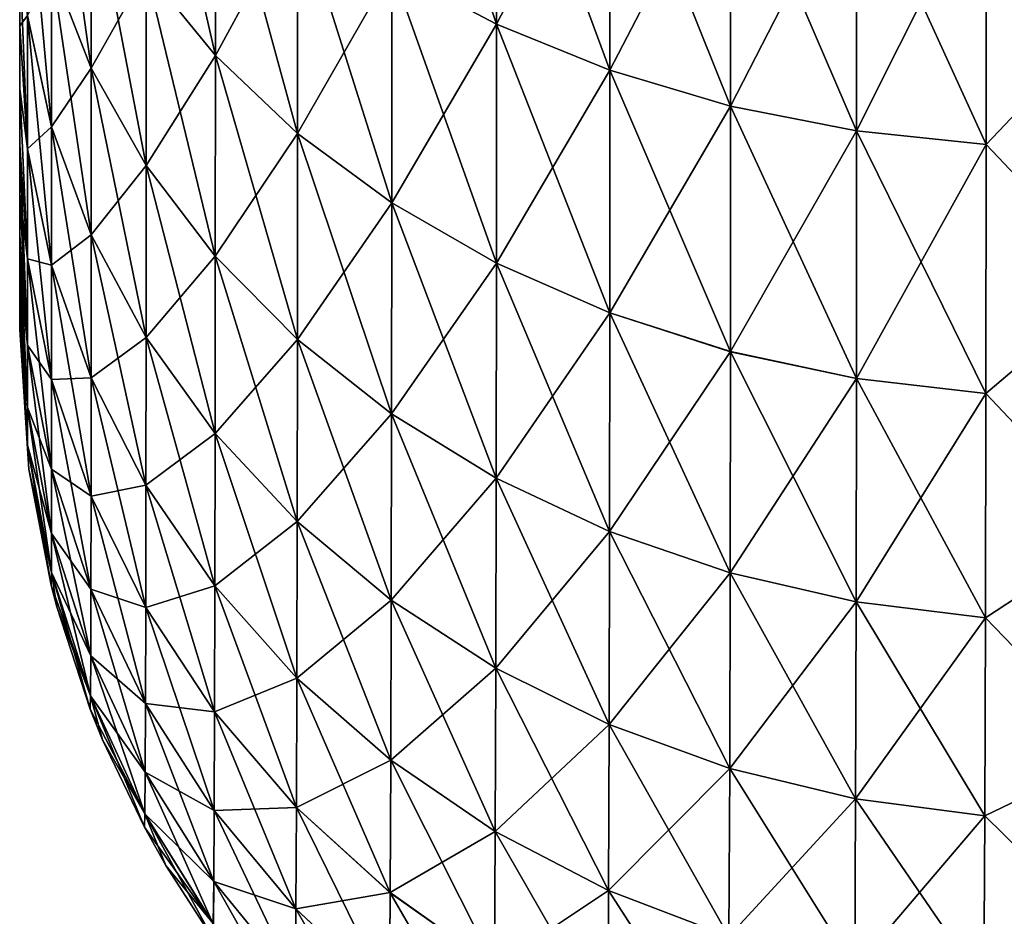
# Model space of a CAD drawing. Header units: metres. Extents: x -2 to 85, y -75 to 96.
# Tile 2 of 256: x -1.5 to -1.034, y -74.764 to -74.34. Entities that reach past the tile are written whole.
import ezdxf

# ---------------------------------------------------------------- set-up
doc = ezdxf.new("R2010")
doc.units = ezdxf.units.M
doc.layers.add('solid_20204500', color=7, linetype='CONTINUOUS')

msp = doc.modelspace()

# ---------------------------------------------------------------- linework, layer by layer
at = {"layer": 'solid_20204500'}
for points in [[(-1.274583, -74.342453, -74.342438), (-1.324077, -74.316208, -74.316193), (-1.324106, -74.195267, -74.426941)], [(-1.27462, -74.219124, -74.455376), (-1.274583, -74.342453, -74.342438), (-1.324106, -74.195267, -74.426941)], [(-1.407502, -74.357216, -74.136734), (-1.440183, -74.317001, -74.102989), (-1.440173, -74.214706, -74.214691)], [(-1.407486, -74.251831, -74.251816), (-1.407502, -74.357216, -74.136734), (-1.440173, -74.214706, -74.214691)], [(-1.274583, -74.342438, 74.342453), (-1.274619, -74.219101, 74.455391), (-1.324077, -74.316193, 74.316208)], [(-1.220915, -74.364212, -74.364197), (-1.274583, -74.342453, -74.342438), (-1.27462, -74.219124, -74.455376)], [(-1.220959, -74.238899, -74.478951), (-1.220915, -74.364212, -74.364197), (-1.27462, -74.219124, -74.455376)], [(-1.220958, -74.238884, 74.478966), (-1.274619, -74.219101, 74.455391), (-1.274583, -74.342438, 74.342453)], [(-1.466137, -74.363205, -73.950615), (-1.484883, -74.314957, -73.91684), (-1.484875, -74.228882, -74.02906)], [(-1.466119, -74.27401, -74.066925), (-1.466137, -74.363205, -73.950615), (-1.484875, -74.228882, -74.02906)], [(-1.220915, -74.364197, 74.364212), (-1.220958, -74.238884, 74.478966), (-1.274583, -74.342438, 74.342453)], [(-1.16387, -74.381119, -74.381096), (-1.220915, -74.364212, -74.364197), (-1.220959, -74.238899, -74.478951)], [(-1.163921, -74.254272, -74.497261), (-1.16387, -74.381119, -74.381096), (-1.220959, -74.238899, -74.478951)], [(-1.163921, -74.25425, 74.497284), (-1.220958, -74.238884, 74.478966), (-1.220915, -74.364197, 74.364212)], [(-1.407502, -74.357201, 74.136749), (-1.407486, -74.251816, 74.251831), (-1.440183, -74.316986, 74.103012)], [(-1.368602, -74.285835, 74.285851), (-1.407486, -74.251816, 74.251831), (-1.407502, -74.357201, 74.136749)], [(-1.368624, -74.394066, -74.167648), (-1.407502, -74.357216, -74.136734), (-1.407486, -74.251831, -74.251816)], [(-1.368602, -74.285851, -74.285835), (-1.368624, -74.394066, -74.167648), (-1.407486, -74.251831, -74.251816)], [(-1.16387, -74.381096, 74.381119), (-1.163921, -74.25425, 74.497284), (-1.220915, -74.364197, 74.364212)], [(-1.10435, -74.264946, 74.510025), (-1.163921, -74.25425, 74.497284), (-1.16387, -74.381096, 74.381119)], [(-1.104292, -74.392883, -74.39286), (-1.16387, -74.381119, -74.381096), (-1.163921, -74.254272, -74.497261)], [(-1.10435, -74.264969, -74.51001), (-1.104292, -74.392883, -74.39286), (-1.163921, -74.254272, -74.497261)], [(-1.484896, -74.390976, -73.797592), (-1.496239, -74.338364, -73.767227), (-1.496235, -74.265182, -73.881996)], [(-1.484883, -74.314957, -73.91684), (-1.484896, -74.390976, -73.797592), (-1.496235, -74.265182, -73.881996)], [(-1.104291, -74.39286, 74.392883), (-1.10435, -74.264946, 74.510025), (-1.16387, -74.381096, 74.381119)], [(-1.043173, -74.270851, 74.517059), (-1.10435, -74.264946, 74.510025), (-1.104291, -74.39286, 74.392883)], [(-1.043108, -74.399368, -74.399353), (-1.104292, -74.392883, -74.39286), (-1.10435, -74.264969, -74.51001)], [(-1.043173, -74.270866, -74.517044), (-1.043108, -74.399368, -74.399353), (-1.10435, -74.264969, -74.51001)], [(-1.043108, -74.399353, 74.399368), (-1.043173, -74.270851, 74.517059), (-1.104291, -74.39286, 74.392883)], [(-0.981315, -74.334244, 74.464577), (-1.043173, -74.270851, 74.517059), (-1.043108, -74.399353, 74.399368)], [(-0.981315, -74.334244, -74.464577), (-1.043108, -74.399368, -74.399353), (-1.043173, -74.270866, -74.517044)], [(-1.466137, -74.36319, 73.95063), (-1.466119, -74.273994, 74.06694), (-1.484883, -74.314941, 73.916855)], [(-1.440183, -74.316986, 74.103012), (-1.466119, -74.273994, 74.06694), (-1.466137, -74.36319, 73.95063)], [(-1.440214, -74.409164, -73.982788), (-1.466137, -74.363205, -73.950615), (-1.466119, -74.27401, -74.066925)], [(-1.440183, -74.317001, -74.102989), (-1.440214, -74.409164, -73.982788), (-1.466119, -74.27401, -74.066925)], [(-1.368624, -74.394051, 74.167671), (-1.368602, -74.285835, 74.285851), (-1.407502, -74.357201, 74.136749)], [(-1.324077, -74.316193, 74.316208), (-1.368602, -74.285835, 74.285851), (-1.368624, -74.394051, 74.167671)], [(-1.324106, -74.426956, -74.195244), (-1.368624, -74.394066, -74.167648), (-1.368602, -74.285851, -74.285835)], [(-1.324077, -74.316208, -74.316193), (-1.324106, -74.426956, -74.195244), (-1.368602, -74.285851, -74.285835)], [(-1.5, -74.30999, -73.693642), (-1.5, -74.343109, -73.627815), (-1.5, -74.310005, 73.693626)], [(-1.496243, -74.401299, -73.646553), (-1.5, -74.343109, -73.627815), (-1.5, -74.30999, -73.693642)], [(-1.496239, -74.338364, -73.767227), (-1.496243, -74.401299, -73.646553), (-1.5, -74.30999, -73.693642)], [(-1.5, -74.343109, -73.627815), (-1.5, -74.343124, 73.6278), (-1.5, -74.310005, 73.693626)], [(-1.496239, -74.338356, 73.767242), (-1.5, -74.310005, 73.693626), (-1.5, -74.343124, 73.6278)], [(-1.484896, -74.390968, 73.797607), (-1.484883, -74.314941, 73.916855), (-1.496239, -74.338356, 73.767242)], [(-1.466137, -74.36319, 73.95063), (-1.484883, -74.314941, 73.916855), (-1.484896, -74.390968, 73.797607)], [(-1.466166, -74.441971, -73.827019), (-1.484896, -74.390976, -73.797592), (-1.484883, -74.314957, -73.91684)], [(-1.466137, -74.363205, -73.950615), (-1.466166, -74.441971, -73.827019), (-1.484883, -74.314957, -73.91684)], [(-1.440214, -74.409149, 73.982811), (-1.440183, -74.316986, 74.103012), (-1.466137, -74.36319, 73.95063)], [(-1.407502, -74.357201, 74.136749), (-1.440183, -74.316986, 74.103012), (-1.440214, -74.409149, 73.982811)], [(-1.407549, -74.452164, -74.012894), (-1.440214, -74.409164, -73.982788), (-1.440183, -74.317001, -74.102989)], [(-1.407502, -74.357216, -74.136734), (-1.407549, -74.452164, -74.012894), (-1.440183, -74.317001, -74.102989)], [(-1.324106, -74.426941, 74.195267), (-1.324077, -74.316193, 74.316208), (-1.368624, -74.394051, 74.167671)], [(-1.274583, -74.342438, 74.342453), (-1.324077, -74.316193, 74.316208), (-1.324106, -74.426941, 74.195267)], [(-1.27462, -74.455391, -74.219101), (-1.324106, -74.426956, -74.195244), (-1.324077, -74.316208, -74.316193)], [(-1.274583, -74.342453, -74.342438), (-1.27462, -74.455391, -74.219101), (-1.324077, -74.316208, -74.316193)], [(-1.496243, -74.401291, 73.646576), (-1.496239, -74.338356, 73.767242), (-1.5, -74.343124, 73.6278)], [(-1.484896, -74.390968, 73.797607), (-1.496239, -74.338356, 73.767242), (-1.496243, -74.401291, 73.646576)], [(-1.484915, -74.456329, -73.672203), (-1.496243, -74.401299, -73.646553), (-1.496239, -74.338364, -73.767227)], [(-1.484896, -74.390976, -73.797592), (-1.484915, -74.456329, -73.672203), (-1.496239, -74.338364, -73.767227)], [(-0.981315, -74.464577, 74.334244), (-0.981315, -74.334244, 74.464577), (-1.043108, -74.399353, 74.399368)], [(-0.981315, -74.334244, -74.464577), (-0.981315, -74.464577, -74.334244), (-1.043108, -74.399368, -74.399353)], [(-1.274619, -74.455376, 74.219124), (-1.274583, -74.342438, 74.342453), (-1.324106, -74.426941, 74.195267)], [(-1.220959, -74.478966, -74.238884), (-1.27462, -74.455391, -74.219101), (-1.274583, -74.342453, -74.342438)], [(-1.220915, -74.364197, 74.364212), (-1.274583, -74.342438, 74.342453), (-1.274619, -74.455376, 74.219124)], [(-1.220915, -74.364212, -74.364197), (-1.220959, -74.478966, -74.238884), (-1.274583, -74.342453, -74.342438)], [(-1.5, -74.343109, -73.627815), (-1.5, -74.372887, -73.560516), (-1.5, -74.343124, 73.6278)], [(-1.496243, -74.401299, -73.646553), (-1.5, -74.372887, -73.560516), (-1.5, -74.343109, -73.627815)], [(-1.5, -74.372887, -73.560516), (-1.5, -74.372902, 73.560493), (-1.5, -74.343124, 73.6278)], [(-1.496243, -74.401291, 73.646576), (-1.5, -74.343124, 73.6278), (-1.5, -74.372902, 73.560493)], [(-1.407549, -74.452156, 74.012909), (-1.407502, -74.357201, 74.136749), (-1.440214, -74.409149, 73.982811)], [(-1.368624, -74.394051, 74.167671), (-1.407502, -74.357201, 74.136749), (-1.407549, -74.452156, 74.012909)], [(-1.36869, -74.49157, -74.040474), (-1.407549, -74.452164, -74.012894), (-1.407502, -74.357216, -74.136734)], [(-1.368624, -74.394066, -74.167648), (-1.36869, -74.49157, -74.040474), (-1.407502, -74.357216, -74.136734)], [(-1.466166, -74.441956, 73.827034), (-1.466137, -74.36319, 73.95063), (-1.484896, -74.390968, 73.797607)], [(-1.440214, -74.409149, 73.982811), (-1.466137, -74.36319, 73.95063), (-1.466166, -74.441956, 73.827034)], [(-1.440265, -74.490547, -73.855057), (-1.466166, -74.441971, -73.827019), (-1.466137, -74.363205, -73.950615)], [(-1.440214, -74.409164, -73.982788), (-1.440265, -74.490547, -73.855057), (-1.466137, -74.363205, -73.950615)], [(-1.220958, -74.478951, 74.238899), (-1.220915, -74.364197, 74.364212), (-1.274619, -74.455376, 74.219124)], [(-1.163921, -74.497284, -74.25425), (-1.220959, -74.478966, -74.238884), (-1.220915, -74.364212, -74.364197)], [(-1.16387, -74.381096, 74.381119), (-1.220915, -74.364197, 74.364212), (-1.220958, -74.478951, 74.238899)], [(-1.16387, -74.381119, -74.381096), (-1.163921, -74.497284, -74.25425), (-1.220915, -74.364212, -74.364197)], [(-1.5, -74.372887, -73.560516), (-1.5, -74.399406, -73.491592), (-1.5, -74.372902, 73.560493)], [(-1.496249, -74.453392, -73.520851), (-1.5, -74.399406, -73.491592), (-1.5, -74.372887, -73.560516)], [(-1.496243, -74.401299, -73.646553), (-1.496249, -74.453392, -73.520851), (-1.5, -74.372887, -73.560516)], [(-1.5, -74.399406, -73.491592), (-1.5, -74.399422, 73.49157), (-1.5, -74.372902, 73.560493)], [(-1.496249, -74.453384, 73.520866), (-1.5, -74.372902, 73.560493), (-1.5, -74.399422, 73.49157)], [(-1.496249, -74.453384, 73.520866), (-1.496243, -74.401291, 73.646576), (-1.5, -74.372902, 73.560493)], [(-1.163921, -74.497261, 74.254272), (-1.16387, -74.381096, 74.381119), (-1.220958, -74.478951, 74.238899)], [(-1.104291, -74.39286, 74.392883), (-1.16387, -74.381096, 74.381119), (-1.163921, -74.497261, 74.254272)], [(-1.10435, -74.510025, -74.264946), (-1.163921, -74.497284, -74.25425), (-1.16387, -74.381119, -74.381096)], [(-1.104292, -74.392883, -74.39286), (-1.10435, -74.510025, -74.264946), (-1.16387, -74.381119, -74.381096)], [(-1.484915, -74.456322, 73.672226), (-1.484896, -74.390968, 73.797607), (-1.496243, -74.401291, 73.646576)], [(-1.466166, -74.441956, 73.827034), (-1.484896, -74.390968, 73.797607), (-1.484915, -74.456322, 73.672226)], [(-1.466206, -74.509674, -73.697067), (-1.484915, -74.456329, -73.672203), (-1.484896, -74.390976, -73.797592)], [(-1.466166, -74.441971, -73.827019), (-1.466206, -74.509674, -73.697067), (-1.484896, -74.390976, -73.797592)], [(-1.36869, -74.491554, 74.040497), (-1.368624, -74.394051, 74.167671), (-1.407549, -74.452156, 74.012909)], [(-1.324106, -74.426941, 74.195267), (-1.368624, -74.394051, 74.167671), (-1.36869, -74.491554, 74.040497)], [(-1.324192, -74.526741, -74.065094), (-1.36869, -74.49157, -74.040474), (-1.368624, -74.394066, -74.167648)], [(-1.324106, -74.426956, -74.195244), (-1.324192, -74.526741, -74.065094), (-1.368624, -74.394066, -74.167648)], [(-1.10435, -74.51001, 74.264969), (-1.104291, -74.39286, 74.392883), (-1.163921, -74.497261, 74.254272)], [(-1.043108, -74.399353, 74.399368), (-1.104291, -74.39286, 74.392883), (-1.10435, -74.51001, 74.264969)], [(-1.043173, -74.517059, -74.270851), (-1.10435, -74.510025, -74.264946), (-1.104292, -74.392883, -74.39286)], [(-1.043108, -74.399368, -74.399353), (-1.043173, -74.517059, -74.270851), (-1.104292, -74.392883, -74.39286)], [(-1.5, -74.399406, -73.491592), (-1.5, -74.422493, -73.421539), (-1.5, -74.399422, 73.49157)], [(-1.496256, -74.494247, -73.391045), (-1.5, -74.422493, -73.421539), (-1.5, -74.399406, -73.491592)], [(-1.496249, -74.453392, -73.520851), (-1.496256, -74.494247, -73.391045), (-1.5, -74.399406, -73.491592)], [(-1.5, -74.422493, -73.421539), (-1.5, -74.422508, 73.421516), (-1.5, -74.399422, 73.49157)], [(-1.496249, -74.453384, 73.520866), (-1.5, -74.399422, 73.49157), (-1.5, -74.422508, 73.421516)], [(-1.484915, -74.456322, 73.672226), (-1.496243, -74.401291, 73.646576), (-1.496249, -74.453384, 73.520866)], [(-1.484938, -74.510414, -73.541595), (-1.496249, -74.453392, -73.520851), (-1.496243, -74.401299, -73.646553)], [(-1.484915, -74.456329, -73.672203), (-1.484938, -74.510414, -73.541595), (-1.496243, -74.401299, -73.646553)], [(-1.043173, -74.517044, 74.270866), (-1.043108, -74.399353, 74.399368), (-1.10435, -74.51001, 74.264969)], [(-0.981315, -74.464577, 74.334244), (-1.043108, -74.399353, 74.399368), (-1.043173, -74.517044, 74.270866)], [(-0.981315, -74.464577, -74.334244), (-1.043173, -74.517059, -74.270851), (-1.043108, -74.399368, -74.399353)], [(-1.440265, -74.49054, 73.855072), (-1.440214, -74.409149, 73.982811), (-1.466166, -74.441956, 73.827034)], [(-1.407549, -74.452156, 74.012909), (-1.440214, -74.409149, 73.982811), (-1.440265, -74.49054, 73.855072)], [(-1.407627, -74.536003, -73.881287), (-1.440265, -74.490547, -73.855057), (-1.440214, -74.409164, -73.982788)], [(-1.407549, -74.452164, -74.012894), (-1.407627, -74.536003, -73.881287), (-1.440214, -74.409164, -73.982788)], [(-1.5, -74.422493, -73.421539), (-1.5, -74.442078, -73.350494), (-1.5, -74.422508, 73.421516)], [(-1.496256, -74.494247, -73.391045), (-1.5, -74.442078, -73.350494), (-1.5, -74.422493, -73.421539)], [(-1.5, -74.422508, 73.421516), (-1.5, -74.442078, -73.350494), (-1.5, -74.486732, 0.000055)], [(-1.496256, -74.494247, 73.39106), (-1.5, -74.422508, 73.421516), (-1.5, -74.442085, 73.350471)], [(-1.496256, -74.494247, 73.39106), (-1.496249, -74.453384, 73.520866), (-1.5, -74.422508, 73.421516)], [(-1.5, -74.486732, 0.000055), (-1.5, -74.442085, 73.350471), (-1.5, -74.422508, 73.421516)], [(-1.324192, -74.526726, 74.065117), (-1.324106, -74.426941, 74.195267), (-1.36869, -74.491554, 74.040497)], [(-1.274619, -74.455376, 74.219124), (-1.324106, -74.426941, 74.195267), (-1.324192, -74.526726, 74.065117)], [(-1.274728, -74.557144, -74.086388), (-1.324192, -74.526741, -74.065094), (-1.324106, -74.426956, -74.195244)], [(-1.27462, -74.455391, -74.219101), (-1.274728, -74.557144, -74.086388), (-1.324106, -74.426956, -74.195244)], [(-1.5, -74.442078, -73.350494), (-1.5, -74.458206, -73.278343), (-1.5, -74.486732, 0.000055)], [(-1.496264, -74.523659, -73.258163), (-1.5, -74.458206, -73.278343), (-1.5, -74.442078, -73.350494)], [(-1.496256, -74.494247, -73.391045), (-1.496264, -74.523659, -73.258163), (-1.5, -74.442078, -73.350494)], [(-1.496256, -74.494247, 73.39106), (-1.5, -74.442085, 73.350471), (-1.5, -74.458214, 73.27832)], [(-1.5, -74.486732, 0.000055), (-1.5, -74.458214, 73.27832), (-1.5, -74.442085, 73.350471)], [(-1.466206, -74.509666, 73.69709), (-1.466166, -74.441956, 73.827034), (-1.484915, -74.456322, 73.672226)], [(-1.440265, -74.49054, 73.855072), (-1.466166, -74.441956, 73.827034), (-1.466206, -74.509666, 73.69709)], [(-1.440335, -74.560493, -73.720757), (-1.466206, -74.509674, -73.697067), (-1.466166, -74.441971, -73.827019)], [(-1.440265, -74.490547, -73.855057), (-1.440335, -74.560493, -73.720757), (-1.466166, -74.441971, -73.827019)], [(-1.484938, -74.510406, 73.541611), (-1.496249, -74.453384, 73.520866), (-1.496256, -74.494247, 73.39106)], [(-1.484966, -74.552811, -73.406731), (-1.496256, -74.494247, -73.391045), (-1.496249, -74.453392, -73.520851)], [(-1.484938, -74.510406, 73.541611), (-1.484915, -74.456322, 73.672226), (-1.496249, -74.453384, 73.520866)], [(-1.484938, -74.510414, -73.541595), (-1.484966, -74.552811, -73.406731), (-1.496249, -74.453392, -73.520851)], [(-1.407626, -74.535995, 73.88131), (-1.407549, -74.452156, 74.012909), (-1.440265, -74.49054, 73.855072)], [(-1.368799, -74.577652, -73.905327), (-1.407627, -74.536003, -73.881287), (-1.407549, -74.452164, -74.012894)], [(-1.36869, -74.491554, 74.040497), (-1.407549, -74.452156, 74.012909), (-1.407626, -74.535995, 73.88131)], [(-1.36869, -74.49157, -74.040474), (-1.368799, -74.577652, -73.905327), (-1.407549, -74.452164, -74.012894)], [(-1.5, -74.458206, -73.278343), (-1.5, -74.470757, -73.205803), (-1.5, -74.486732, 0.000055)], [(-1.496264, -74.523659, -73.258163), (-1.5, -74.470757, -73.205803), (-1.5, -74.458206, -73.278343)], [(-1.496264, -74.523659, 73.258171), (-1.5, -74.458214, 73.27832), (-1.5, -74.470764, 73.205795)], [(-1.496264, -74.523659, 73.258171), (-1.496256, -74.494247, 73.39106), (-1.5, -74.458214, 73.27832)], [(-1.5, -74.486732, 0.000055), (-1.5, -74.470764, 73.205795), (-1.5, -74.458214, 73.27832)], [(-1.466206, -74.509666, 73.69709), (-1.484915, -74.456322, 73.672226), (-1.484938, -74.510406, 73.541611)], [(-1.466258, -74.565681, -73.561699), (-1.484938, -74.510414, -73.541595), (-1.484915, -74.456329, -73.672203)], [(-1.466206, -74.509674, -73.697067), (-1.466258, -74.565681, -73.561699), (-1.484915, -74.456329, -73.672203)], [(-1.274728, -74.557137, 74.086403), (-1.274619, -74.455376, 74.219124), (-1.324192, -74.526726, 74.065117)], [(-1.220958, -74.478951, 74.238899), (-1.274619, -74.455376, 74.219124), (-1.274728, -74.557137, 74.086403)], [(-1.221089, -74.582359, -74.104034), (-1.274728, -74.557144, -74.086388), (-1.27462, -74.455391, -74.219101)], [(-1.220959, -74.478966, -74.238884), (-1.221089, -74.582359, -74.104034), (-1.27462, -74.455391, -74.219101)], [(-0.981482, -74.58242, 74.192375), (-0.981315, -74.464577, 74.334244), (-1.043173, -74.517044, 74.270866)], [(-0.981315, -74.464577, -74.334244), (-0.981482, -74.58242, -74.192375), (-1.043173, -74.517059, -74.270851)], [(-1.5, -74.470757, -73.205803), (-1.5, -74.479675, -73.133217), (-1.5, -74.486732, 0.000055)], [(-1.496273, -74.54142, -73.123222), (-1.5, -74.479675, -73.133217), (-1.5, -74.470757, -73.205803)], [(-1.496264, -74.523659, -73.258163), (-1.496273, -74.54142, -73.123222), (-1.5, -74.470757, -73.205803)], [(-1.496264, -74.523659, 73.258171), (-1.5, -74.470764, 73.205795), (-1.5, -74.479675, 73.13324)], [(-1.5, -74.486732, 0.000055), (-1.5, -74.479675, 73.13324), (-1.5, -74.470764, 73.205795)], [(-1.496273, -74.54142, 73.12323), (-1.5, -74.479675, 73.13324), (-1.5, -74.485001, 73.060402)], [(-1.5, -74.479675, -73.133217), (-1.5, -74.485001, -73.060341), (-1.5, -74.486732, 0.000055)], [(-1.496273, -74.54142, 73.12323), (-1.496264, -74.523659, 73.258171), (-1.5, -74.479675, 73.13324)], [(-1.5, -74.486732, 0.000055), (-1.5, -74.485001, 73.060402), (-1.5, -74.479675, 73.13324)], [(-1.496273, -74.54142, -73.123222), (-1.5, -74.485001, -73.060341), (-1.5, -74.479675, -73.133217)], [(-1.221089, -74.582344, 74.104057), (-1.220958, -74.478951, 74.238899), (-1.274728, -74.557137, 74.086403)], [(-1.163921, -74.497261, 74.254272), (-1.220958, -74.478951, 74.238899), (-1.221089, -74.582344, 74.104057)], [(-1.164074, -74.601952, -74.117752), (-1.221089, -74.582359, -74.104034), (-1.220959, -74.478966, -74.238884)], [(-1.163921, -74.497284, -74.25425), (-1.164074, -74.601952, -74.117752), (-1.220959, -74.478966, -74.238884)], [(-1.5, -74.486732, 0.000055), (-1.5, -74.486732, 72.987274), (-1.5, -74.485001, 73.060402)], [(-1.496273, -74.54142, 73.12323), (-1.5, -74.485001, 73.060402), (-1.5, -74.486732, 72.987274)], [(-1.5, -74.485001, -73.060341), (-1.5, -74.486732, -72.987152), (-1.5, -74.486732, 0.000055)], [(-1.495616, -74.552803, -72.987251), (-1.5, -74.486732, -72.987152), (-1.5, -74.485001, -73.060341)], [(-1.496273, -74.54142, -73.123222), (-1.495616, -74.552803, -72.987251), (-1.5, -74.485001, -73.060341)], [(-1.5, -74.486732, 0.000055), (-1.495616, -74.552803, -72.987251), (-1.495615, -74.552811, 72.987251)], [(-1.495615, -74.552811, 72.987251), (-1.496273, -74.54142, 73.12323), (-1.5, -74.486732, 72.987274)], [(-1.495615, -74.552811, 72.987251), (-1.5, -74.486732, 72.987274), (-1.5, -74.486732, 0.000055)], [(-1.495616, -74.552803, -72.987251), (-1.5, -74.486732, 0.000055), (-1.5, -74.486732, -72.987152)], [(-1.440335, -74.560486, 73.720772), (-1.440265, -74.49054, 73.855072), (-1.466206, -74.509666, 73.69709)], [(-1.407626, -74.535995, 73.88131), (-1.440265, -74.49054, 73.855072), (-1.440335, -74.560486, 73.720772)], [(-1.407734, -74.608047, -73.74292), (-1.440335, -74.560493, -73.720757), (-1.440265, -74.490547, -73.855057)], [(-1.407627, -74.536003, -73.881287), (-1.407734, -74.608047, -73.74292), (-1.440265, -74.490547, -73.855057)], [(-1.368798, -74.577644, 73.90535), (-1.36869, -74.491554, 74.040497), (-1.407626, -74.535995, 73.88131)], [(-1.324335, -74.614838, -73.926788), (-1.368799, -74.577652, -73.905327), (-1.36869, -74.49157, -74.040474)], [(-1.324192, -74.526726, 74.065117), (-1.36869, -74.491554, 74.040497), (-1.368798, -74.577644, 73.90535)], [(-1.324192, -74.526741, -74.065094), (-1.324335, -74.614838, -73.926788), (-1.36869, -74.49157, -74.040474)], [(-1.484966, -74.552803, 73.406738), (-1.496256, -74.494247, 73.39106), (-1.496264, -74.523659, 73.258171)], [(-1.484998, -74.583305, -73.268677), (-1.496264, -74.523659, -73.258163), (-1.496256, -74.494247, -73.391045)], [(-1.484966, -74.552803, 73.406738), (-1.484938, -74.510406, 73.541611), (-1.496256, -74.494247, 73.39106)], [(-1.484966, -74.552811, -73.406731), (-1.484998, -74.583305, -73.268677), (-1.496256, -74.494247, -73.391045)], [(-1.164074, -74.601944, 74.117775), (-1.163921, -74.497261, 74.254272), (-1.221089, -74.582344, 74.104057)], [(-1.10435, -74.51001, 74.264969), (-1.163921, -74.497261, 74.254272), (-1.164074, -74.601944, 74.117775)], [(-1.104524, -74.615601, -74.127304), (-1.164074, -74.601952, -74.117752), (-1.163921, -74.497284, -74.25425)], [(-1.10435, -74.510025, -74.264946), (-1.104524, -74.615601, -74.127304), (-1.163921, -74.497284, -74.25425)], [(-1.466258, -74.565681, 73.561714), (-1.484938, -74.510406, 73.541611), (-1.484966, -74.552803, 73.406738)], [(-1.46632, -74.609581, -73.421936), (-1.484966, -74.552811, -73.406731), (-1.484938, -74.510414, -73.541595)], [(-1.466258, -74.565681, 73.561714), (-1.466206, -74.509666, 73.69709), (-1.484938, -74.510406, 73.541611)], [(-1.466258, -74.565681, -73.561699), (-1.46632, -74.609581, -73.421936), (-1.484938, -74.510414, -73.541595)], [(-1.440335, -74.560486, 73.720772), (-1.466206, -74.509666, 73.69709), (-1.466258, -74.565681, 73.561714)], [(-1.440425, -74.618347, -73.580864), (-1.466258, -74.565681, -73.561699), (-1.466206, -74.509674, -73.697067)], [(-1.440335, -74.560493, -73.720757), (-1.440425, -74.618347, -73.580864), (-1.466206, -74.509674, -73.697067)], [(-1.104524, -74.615585, 74.127327), (-1.10435, -74.51001, 74.264969), (-1.164074, -74.601944, 74.117775)], [(-1.043173, -74.517044, 74.270866), (-1.10435, -74.51001, 74.264969), (-1.104524, -74.615585, 74.127327)], [(-1.043367, -74.623138, -74.132584), (-1.104524, -74.615601, -74.127304), (-1.10435, -74.510025, -74.264946)], [(-1.043173, -74.517059, -74.270851), (-1.043367, -74.623138, -74.132584), (-1.10435, -74.510025, -74.264946)], [(-1.043367, -74.623123, 74.132607), (-1.043173, -74.517044, 74.270866), (-1.104524, -74.615585, 74.127327)], [(-0.981482, -74.58242, 74.192375), (-1.043173, -74.517044, 74.270866), (-1.043367, -74.623123, 74.132607)], [(-0.981482, -74.58242, -74.192375), (-1.043367, -74.623138, -74.132584), (-1.043173, -74.517059, -74.270851)], [(-1.484998, -74.583305, 73.268684), (-1.496264, -74.523659, 73.258171), (-1.496273, -74.54142, 73.12323)], [(-1.485035, -74.601692, -73.128494), (-1.496273, -74.54142, -73.123222), (-1.496264, -74.523659, -73.258163)], [(-1.484998, -74.583305, 73.268684), (-1.484966, -74.552803, 73.406738), (-1.496264, -74.523659, 73.258171)], [(-1.484998, -74.583305, -73.268677), (-1.485035, -74.601692, -73.128494), (-1.496264, -74.523659, -73.258163)], [(-1.324335, -74.61483, 73.926811), (-1.324192, -74.526726, 74.065117), (-1.368798, -74.577644, 73.90535)], [(-1.274728, -74.557137, 74.086403), (-1.324192, -74.526726, 74.065117), (-1.324335, -74.61483, 73.926811)], [(-1.274907, -74.646996, -73.945351), (-1.324335, -74.614838, -73.926788), (-1.324192, -74.526741, -74.065094)], [(-1.274728, -74.557144, -74.086388), (-1.274907, -74.646996, -73.945351), (-1.324192, -74.526741, -74.065094)], [(-1.407734, -74.60804, 73.742943), (-1.407626, -74.535995, 73.88131), (-1.440335, -74.560486, 73.720772)], [(-1.368798, -74.577644, 73.90535), (-1.407626, -74.535995, 73.88131), (-1.407734, -74.60804, 73.742943)], [(-1.36895, -74.651634, -73.763237), (-1.407734, -74.608047, -73.74292), (-1.407627, -74.536003, -73.881287)], [(-1.368799, -74.577652, -73.905327), (-1.36895, -74.651634, -73.763237), (-1.407627, -74.536003, -73.881287)], [(-1.485035, -74.601692, 73.128502), (-1.496273, -74.54142, 73.12323), (-1.495615, -74.552811, 72.987251)], [(-1.485035, -74.601692, 73.128502), (-1.484998, -74.583305, 73.268684), (-1.496273, -74.54142, 73.12323)], [(-1.496273, -74.54142, -73.123222), (-1.485136, -74.607742, -72.987251), (-1.495616, -74.552803, -72.987251)], [(-1.485035, -74.601692, -73.128494), (-1.485136, -74.607742, -72.987251), (-1.496273, -74.54142, -73.123222)], [(-1.495616, -74.552803, -72.987251), (-1.485136, -74.607742, -72.987251), (-1.495615, -74.552811, 72.987251)], [(-1.485135, -74.60775, 72.987251), (-1.485035, -74.601692, 73.128502), (-1.495615, -74.552811, 72.987251)], [(-1.485136, -74.607742, -72.987251), (-1.485135, -74.60775, 72.987251), (-1.495615, -74.552811, 72.987251)], [(-1.46632, -74.609573, 73.421944), (-1.484966, -74.552803, 73.406738), (-1.484998, -74.583305, 73.268684)], [(-1.466392, -74.641129, -73.27887), (-1.484998, -74.583305, -73.268677), (-1.484966, -74.552811, -73.406731)], [(-1.46632, -74.609573, 73.421944), (-1.466258, -74.565681, 73.561714), (-1.484966, -74.552803, 73.406738)], [(-1.46632, -74.609581, -73.421936), (-1.466392, -74.641129, -73.27887), (-1.484966, -74.552811, -73.406731)], [(-1.274907, -74.64698, 73.945374), (-1.274728, -74.557137, 74.086403), (-1.324335, -74.61483, 73.926811)], [(-1.221089, -74.582344, 74.104057), (-1.274728, -74.557137, 74.086403), (-1.274907, -74.64698, 73.945374)], [(-1.221306, -74.67366, -73.960739), (-1.274907, -74.646996, -73.945351), (-1.274728, -74.557144, -74.086388)], [(-1.221089, -74.582359, -74.104034), (-1.221306, -74.67366, -73.960739), (-1.274728, -74.557144, -74.086388)], [(-1.440425, -74.618347, 73.580879), (-1.440335, -74.560486, 73.720772), (-1.466258, -74.565681, 73.561714)], [(-1.407734, -74.60804, 73.742943), (-1.440335, -74.560486, 73.720772), (-1.440425, -74.618347, 73.580879)], [(-1.407872, -74.667633, -73.598793), (-1.440425, -74.618347, -73.580864), (-1.440335, -74.560493, -73.720757)], [(-1.407734, -74.608047, -73.74292), (-1.407872, -74.667633, -73.598793), (-1.440335, -74.560493, -73.720757)], [(-1.440425, -74.618347, 73.580879), (-1.466258, -74.565681, 73.561714), (-1.46632, -74.609573, 73.421944)], [(-1.440534, -74.663673, -73.436424), (-1.46632, -74.609581, -73.421936), (-1.466258, -74.565681, -73.561699)], [(-1.440425, -74.618347, -73.580864), (-1.440534, -74.663673, -73.436424), (-1.466258, -74.565681, -73.561699)], [(-1.368949, -74.651627, 73.76326), (-1.368798, -74.577644, 73.90535), (-1.407734, -74.60804, 73.742943)], [(-1.324533, -74.690544, -73.78138), (-1.36895, -74.651634, -73.763237), (-1.368799, -74.577652, -73.905327)], [(-1.324335, -74.61483, 73.926811), (-1.368798, -74.577644, 73.90535), (-1.368949, -74.651627, 73.76326)], [(-1.324335, -74.614838, -73.926788), (-1.324533, -74.690544, -73.78138), (-1.368799, -74.577652, -73.905327)], [(-1.466392, -74.641129, 73.278877), (-1.484998, -74.583305, 73.268684), (-1.485035, -74.601692, 73.128502)], [(-1.466474, -74.660118, -73.133606), (-1.485035, -74.601692, -73.128494), (-1.484998, -74.583305, -73.268677)], [(-1.466392, -74.641129, 73.278877), (-1.46632, -74.609573, 73.421944), (-1.484998, -74.583305, 73.268684)], [(-1.466392, -74.641129, -73.27887), (-1.466474, -74.660118, -73.133606), (-1.484998, -74.583305, -73.268677)], [(-1.221305, -74.673645, 73.960762), (-1.221089, -74.582344, 74.104057), (-1.274907, -74.64698, 73.945374)], [(-1.164327, -74.694389, -73.97271), (-1.221306, -74.67366, -73.960739), (-1.221089, -74.582359, -74.104034)], [(-1.164074, -74.601944, 74.117775), (-1.221089, -74.582344, 74.104057), (-1.221305, -74.673645, 73.960762)], [(-1.164074, -74.601952, -74.117752), (-1.164327, -74.694389, -73.97271), (-1.221089, -74.582359, -74.104034)], [(-0.981826, -74.686951, 74.039833), (-0.981482, -74.58242, 74.192375), (-1.043367, -74.623123, 74.132607)], [(-0.981482, -74.58242, -74.192375), (-0.981826, -74.686951, -74.039825), (-1.043367, -74.623138, -74.132584)], [(-1.485035, -74.601692, -73.128494), (-1.482487, -74.617905, -72.987251), (-1.485136, -74.607742, -72.987251)], [(-1.466473, -74.660118, 73.133606), (-1.485035, -74.601692, 73.128502), (-1.485135, -74.60775, 72.987251)], [(-1.466473, -74.660118, 73.133606), (-1.466392, -74.641129, 73.278877), (-1.485035, -74.601692, 73.128502)], [(-1.485035, -74.601692, -73.128494), (-1.466621, -74.666359, -72.987251), (-1.482487, -74.617905, -72.987251)], [(-1.466474, -74.660118, -73.133606), (-1.466621, -74.666359, -72.987251), (-1.485035, -74.601692, -73.128494)], [(-1.164327, -74.694382, 73.972733), (-1.164074, -74.601944, 74.117775), (-1.221305, -74.673645, 73.960762)], [(-1.104524, -74.615585, 74.127327), (-1.164074, -74.601944, 74.117775), (-1.164327, -74.694382, 73.972733)], [(-1.104812, -74.708839, -73.981049), (-1.164327, -74.694389, -73.97271), (-1.164074, -74.601952, -74.117752)], [(-1.104524, -74.615601, -74.127304), (-1.104812, -74.708839, -73.981049), (-1.164074, -74.601952, -74.117752)], [(-1.485136, -74.607742, -72.987251), (-1.482487, -74.617905, -72.987251), (-1.485135, -74.60775, 72.987251)], [(-1.466473, -74.660118, 73.133606), (-1.485135, -74.60775, 72.987251), (-1.482485, -74.61792, 72.987251)], [(-1.482487, -74.617905, -72.987251), (-1.482485, -74.61792, 72.987251), (-1.485135, -74.60775, 72.987251)], [(-1.407872, -74.667625, 73.598808), (-1.407734, -74.60804, 73.742943), (-1.440425, -74.618347, 73.580879)], [(-1.368949, -74.651627, 73.76326), (-1.407734, -74.60804, 73.742943), (-1.407872, -74.667625, 73.598808)], [(-1.369142, -74.712807, -73.615227), (-1.407872, -74.667633, -73.598793), (-1.407734, -74.608047, -73.74292)], [(-1.36895, -74.651634, -73.763237), (-1.369142, -74.712807, -73.615227), (-1.407734, -74.608047, -73.74292)], [(-1.440534, -74.663673, 73.436432), (-1.46632, -74.609573, 73.421944), (-1.466392, -74.641129, 73.278877)], [(-1.44066, -74.696236, -73.288574), (-1.466392, -74.641129, -73.27887), (-1.46632, -74.609581, -73.421936)], [(-1.440534, -74.663673, 73.436432), (-1.440425, -74.618347, 73.580879), (-1.46632, -74.609573, 73.421944)], [(-1.440534, -74.663673, -73.436424), (-1.44066, -74.696236, -73.288574), (-1.46632, -74.609581, -73.421936)], [(-1.324533, -74.690536, 73.781395), (-1.324335, -74.61483, 73.926811), (-1.368949, -74.651627, 73.76326)], [(-1.274907, -74.64698, 73.945374), (-1.324335, -74.61483, 73.926811), (-1.324533, -74.690536, 73.781395)], [(-1.275156, -74.724205, -73.797066), (-1.324533, -74.690544, -73.78138), (-1.324335, -74.614838, -73.926788)], [(-1.274907, -74.646996, -73.945351), (-1.275156, -74.724205, -73.797066), (-1.324335, -74.614838, -73.926788)], [(-1.104812, -74.708824, 73.981071), (-1.104524, -74.615585, 74.127327), (-1.164327, -74.694382, 73.972733)], [(-1.043367, -74.623123, 74.132607), (-1.104524, -74.615585, 74.127327), (-1.104812, -74.708824, 73.981071)], [(-1.043687, -74.716835, -73.985664), (-1.104812, -74.708839, -73.981049), (-1.104524, -74.615601, -74.127304)], [(-1.043367, -74.623138, -74.132584), (-1.043687, -74.716835, -73.985664), (-1.104524, -74.615601, -74.127304)], [(-1.482487, -74.617905, -72.987251), (-1.466621, -74.666359, -72.987251), (-1.482485, -74.61792, 72.987251)], [(-1.466621, -74.666359, 72.987251), (-1.466473, -74.660118, 73.133606), (-1.482485, -74.61792, 72.987251)], [(-1.466621, -74.666359, -72.987251), (-1.466621, -74.666359, 72.987251), (-1.482485, -74.61792, 72.987251)], [(-1.407872, -74.667625, 73.598808), (-1.440425, -74.618347, 73.580879), (-1.440534, -74.663673, 73.436432)], [(-1.408038, -74.714302, -73.449982), (-1.440534, -74.663673, -73.436424), (-1.440425, -74.618347, -73.580864)], [(-1.407872, -74.667633, -73.598793), (-1.408038, -74.714302, -73.449982), (-1.440425, -74.618347, -73.580864)], [(-1.043687, -74.71682, 73.985687), (-1.043367, -74.623123, 74.132607), (-1.104812, -74.708824, 73.981071)], [(-0.981826, -74.686951, 74.039833), (-1.043367, -74.623123, 74.132607), (-1.043687, -74.71682, 73.985687)], [(-0.981826, -74.686951, -74.039825), (-1.043687, -74.716835, -73.985664), (-1.043367, -74.623138, -74.132584)], [(-1.440803, -74.715813, -73.138474), (-1.466474, -74.660118, -73.133606), (-1.466392, -74.641129, -73.27887)], [(-1.44066, -74.696236, 73.288589), (-1.466392, -74.641129, 73.278877), (-1.466473, -74.660118, 73.133606)], [(-1.44066, -74.696236, 73.288589), (-1.440534, -74.663673, 73.436432), (-1.466392, -74.641129, 73.278877)], [(-1.44066, -74.696236, -73.288574), (-1.440803, -74.715813, -73.138474), (-1.466392, -74.641129, -73.27887)], [(-1.275156, -74.72419, 73.797081), (-1.274907, -74.64698, 73.945374), (-1.324533, -74.690536, 73.781395)], [(-1.221305, -74.673645, 73.960762), (-1.274907, -74.64698, 73.945374), (-1.275156, -74.72419, 73.797081)], [(-1.221606, -74.752129, -73.810081), (-1.275156, -74.724205, -73.797066), (-1.274907, -74.646996, -73.945351)], [(-1.221306, -74.67366, -73.960739), (-1.221606, -74.752129, -73.810081), (-1.274907, -74.646996, -73.945351)], [(-1.369141, -74.712799, 73.615242), (-1.368949, -74.651627, 73.76326), (-1.407872, -74.667625, 73.598808)], [(-1.324786, -74.753151, -73.629906), (-1.369142, -74.712807, -73.615227), (-1.36895, -74.651634, -73.763237)], [(-1.324533, -74.690536, 73.781395), (-1.368949, -74.651627, 73.76326), (-1.369141, -74.712799, 73.615242)], [(-1.324533, -74.690544, -73.78138), (-1.324786, -74.753151, -73.629906), (-1.36895, -74.651634, -73.763237)], [(-1.440803, -74.715813, 73.138481), (-1.466473, -74.660118, 73.133606), (-1.466621, -74.666359, 72.987251)], [(-1.466474, -74.660118, -73.133606), (-1.460786, -74.68084, -72.987251), (-1.466621, -74.666359, -72.987251)], [(-1.466474, -74.660118, -73.133606), (-1.441063, -74.722244, -72.987251), (-1.460786, -74.68084, -72.987251)], [(-1.440803, -74.715813, -73.138474), (-1.441063, -74.722244, -72.987251), (-1.466474, -74.660118, -73.133606)], [(-1.440803, -74.715813, 73.138481), (-1.44066, -74.696236, 73.288589), (-1.466473, -74.660118, 73.133606)], [(-1.408037, -74.714302, 73.449997), (-1.440534, -74.663673, 73.436432), (-1.44066, -74.696236, 73.288589)], [(-1.40823, -74.747818, -73.297668), (-1.44066, -74.696236, -73.288574), (-1.440534, -74.663673, -73.436424)], [(-1.408037, -74.714302, 73.449997), (-1.407872, -74.667625, 73.598808), (-1.440534, -74.663673, 73.436432)], [(-1.408038, -74.714302, -73.449982), (-1.40823, -74.747818, -73.297668), (-1.440534, -74.663673, -73.436424)], [(-1.440803, -74.715813, 73.138481), (-1.466621, -74.666359, 72.987251), (-1.460783, -74.680847, 72.987251)], [(-1.460786, -74.68084, -72.987251), (-1.460783, -74.680847, 72.987251), (-1.466621, -74.666359, 72.987251)], [(-1.466621, -74.666359, -72.987251), (-1.460786, -74.68084, -72.987251), (-1.466621, -74.666359, 72.987251)], [(-1.369374, -74.760719, -73.46241), (-1.408038, -74.714302, -73.449982), (-1.407872, -74.667633, -73.598793)], [(-1.369141, -74.712799, 73.615242), (-1.407872, -74.667625, 73.598808), (-1.408037, -74.714302, 73.449997)], [(-1.369142, -74.712807, -73.615227), (-1.369374, -74.760719, -73.46241), (-1.407872, -74.667633, -73.598793)], [(-1.221606, -74.752113, 73.810104), (-1.221305, -74.673645, 73.960762), (-1.275156, -74.72419, 73.797081)], [(-1.164327, -74.694382, 73.972733), (-1.221305, -74.673645, 73.960762), (-1.221606, -74.752113, 73.810104)], [(-1.164679, -74.773842, -73.820206), (-1.221606, -74.752129, -73.810081), (-1.221306, -74.67366, -73.960739)], [(-1.164327, -74.694389, -73.97271), (-1.164679, -74.773842, -73.820206), (-1.221306, -74.67366, -73.960739)], [(-1.460786, -74.68084, -72.987251), (-1.441063, -74.722244, -72.987251), (-1.460783, -74.680847, 72.987251)], [(-1.441063, -74.722244, 72.987251), (-1.440803, -74.715813, 73.138481), (-1.460783, -74.680847, 72.987251)], [(-1.441063, -74.722244, -72.987251), (-1.441063, -74.722244, 72.987251), (-1.460783, -74.680847, 72.987251)], [(-0.982339, -74.776962, 73.878242), (-0.981826, -74.686951, 74.039833), (-1.043687, -74.71682, 73.985687)], [(-0.981826, -74.686951, -74.039825), (-0.982339, -74.776962, -73.878242), (-1.043687, -74.716835, -73.985664)], [(-1.324786, -74.753143, 73.629921), (-1.324533, -74.690536, 73.781395), (-1.369141, -74.712799, 73.615242)], [(-1.275156, -74.72419, 73.797081), (-1.324533, -74.690536, 73.781395), (-1.324786, -74.753143, 73.629921)], [(-1.275473, -74.788055, -73.642601), (-1.324786, -74.753151, -73.629906), (-1.324533, -74.690544, -73.78138)], [(-1.275156, -74.724205, -73.797066), (-1.275473, -74.788055, -73.642601), (-1.324533, -74.690544, -73.78138)], [(-1.40823, -74.747818, 73.297676), (-1.44066, -74.696236, 73.288589), (-1.440803, -74.715813, 73.138481)], [(-1.408449, -74.767952, -73.143036), (-1.440803, -74.715813, -73.138474), (-1.44066, -74.696236, -73.288574)], [(-1.40823, -74.747818, 73.297676), (-1.408037, -74.714302, 73.449997), (-1.44066, -74.696236, 73.288589)], [(-1.40823, -74.747818, -73.297668), (-1.408449, -74.767952, -73.143036), (-1.44066, -74.696236, -73.288574)], [(-1.164678, -74.773834, 73.820229), (-1.164327, -74.694382, 73.972733), (-1.221606, -74.752113, 73.810104)], [(-1.105212, -74.788994, -73.827271), (-1.164679, -74.773842, -73.820206), (-1.164327, -74.694389, -73.97271)], [(-1.104812, -74.708824, 73.981071), (-1.164327, -74.694382, 73.972733), (-1.164678, -74.773834, 73.820229)], [(-1.104812, -74.708839, -73.981049), (-1.105212, -74.788994, -73.827271), (-1.164327, -74.694389, -73.97271)], [(-1.105212, -74.788986, 73.827293), (-1.104812, -74.708824, 73.981071), (-1.164678, -74.773834, 73.820229)], [(-1.043687, -74.71682, 73.985687), (-1.104812, -74.708824, 73.981071), (-1.105212, -74.788986, 73.827293)], [(-1.044132, -74.797401, -73.831192), (-1.105212, -74.788994, -73.827271), (-1.104812, -74.708839, -73.981049)], [(-1.043687, -74.716835, -73.985664), (-1.044132, -74.797401, -73.831192), (-1.104812, -74.708839, -73.981049)], [(-1.369374, -74.760719, 73.462425), (-1.408037, -74.714302, 73.449997), (-1.40823, -74.747818, 73.297676)], [(-1.369643, -74.79512, -73.306007), (-1.40823, -74.747818, -73.297668), (-1.408038, -74.714302, -73.449982)], [(-1.369374, -74.760719, -73.46241), (-1.369643, -74.79512, -73.306007), (-1.408038, -74.714302, -73.449982)], [(-1.369374, -74.760719, 73.462425), (-1.369141, -74.712799, 73.615242), (-1.408037, -74.714302, 73.449997)], [(-1.324786, -74.753143, 73.629921), (-1.369141, -74.712799, 73.615242), (-1.369374, -74.760719, 73.462425)], [(-1.325091, -74.802185, -73.473518), (-1.369374, -74.760719, -73.46241), (-1.369142, -74.712807, -73.615227)], [(-1.324786, -74.753151, -73.629906), (-1.325091, -74.802185, -73.473518), (-1.369142, -74.712807, -73.615227)], [(-1.408448, -74.767952, 73.143036), (-1.440803, -74.715813, 73.138481), (-1.441063, -74.722244, 72.987251)], [(-1.440803, -74.715813, -73.138474), (-1.430934, -74.740303, -72.987251), (-1.441063, -74.722244, -72.987251)], [(-1.408448, -74.767952, 73.143036), (-1.40823, -74.747818, 73.297676), (-1.440803, -74.715813, 73.138481)], [(-1.440803, -74.715813, -73.138474), (-1.40884, -74.774574, -72.987251), (-1.430934, -74.740303, -72.987251)], [(-1.408449, -74.767952, -73.143036), (-1.40884, -74.774574, -72.987251), (-1.440803, -74.715813, -73.138474)], [(-1.044131, -74.797394, 73.831215), (-1.043687, -74.71682, 73.985687), (-1.105212, -74.788986, 73.827293)], [(-0.982339, -74.776962, -73.878242), (-1.044132, -74.797401, -73.831192), (-1.043687, -74.716835, -73.985664)], [(-0.982339, -74.776962, 73.878242), (-1.043687, -74.71682, 73.985687), (-1.044131, -74.797394, 73.831215)], [(-1.408448, -74.767952, 73.143036), (-1.441063, -74.722244, 72.987251), (-1.430931, -74.740311, 72.987251)], [(-1.430934, -74.740303, -72.987251), (-1.430931, -74.740311, 72.987251), (-1.441063, -74.722244, 72.987251)], [(-1.441063, -74.722244, -72.987251), (-1.430934, -74.740303, -72.987251), (-1.441063, -74.722244, 72.987251)], [(-1.275472, -74.788048, 73.642624), (-1.275156, -74.72419, 73.797081), (-1.324786, -74.753143, 73.629921)], [(-1.221988, -74.817024, -73.653145), (-1.275473, -74.788055, -73.642601), (-1.275156, -74.724205, -73.797066)], [(-1.221606, -74.752113, 73.810104), (-1.275156, -74.72419, 73.797081), (-1.275472, -74.788048, 73.642624)], [(-1.221606, -74.752129, -73.810081), (-1.221988, -74.817024, -73.653145), (-1.275156, -74.724205, -73.797066)], [(-1.430934, -74.740303, -72.987251), (-1.40884, -74.774574, -72.987251), (-1.430931, -74.740311, 72.987251)], [(-1.40884, -74.774574, 72.987251), (-1.408448, -74.767952, 73.143036), (-1.430931, -74.740311, 72.987251)], [(-1.40884, -74.774574, -72.987251), (-1.40884, -74.774574, 72.987251), (-1.430931, -74.740311, 72.987251)], [(-1.369949, -74.815781, -73.147217), (-1.408449, -74.767952, -73.143036), (-1.40823, -74.747818, -73.297668)], [(-1.369643, -74.79512, 73.306015), (-1.40823, -74.747818, 73.297676), (-1.408448, -74.767952, 73.143036)], [(-1.369643, -74.79512, 73.306015), (-1.369374, -74.760719, 73.462425), (-1.40823, -74.747818, 73.297676)], [(-1.369643, -74.79512, -73.306007), (-1.369949, -74.815781, -73.147217), (-1.40823, -74.747818, -73.297668)], [(-1.221988, -74.817017, 73.65316), (-1.221606, -74.752113, 73.810104), (-1.275472, -74.788048, 73.642624)], [(-1.164678, -74.773834, 73.820229), (-1.221606, -74.752113, 73.810104), (-1.221988, -74.817017, 73.65316)], [(-1.165126, -74.839577, -73.661346), (-1.221988, -74.817024, -73.653145), (-1.221606, -74.752129, -73.810081)], [(-1.164679, -74.773842, -73.820206), (-1.165126, -74.839577, -73.661346), (-1.221606, -74.752129, -73.810081)], [(-1.325091, -74.802177, 73.473534), (-1.324786, -74.753143, 73.629921), (-1.369374, -74.760719, 73.462425)], [(-1.275472, -74.788048, 73.642624), (-1.324786, -74.753143, 73.629921), (-1.325091, -74.802177, 73.473534)], [(-1.275855, -74.838066, -73.483131), (-1.325091, -74.802185, -73.473518), (-1.324786, -74.753151, -73.629906)], [(-1.275473, -74.788055, -73.642601), (-1.275855, -74.838066, -73.483131), (-1.324786, -74.753151, -73.629906)], [(-1.325091, -74.802177, 73.473534), (-1.369374, -74.760719, 73.462425), (-1.369643, -74.79512, 73.306015)], [(-1.325446, -74.837387, -73.313454), (-1.369643, -74.79512, -73.306007), (-1.369374, -74.760719, -73.46241)], [(-1.325091, -74.802185, -73.473518), (-1.325446, -74.837387, -73.313454), (-1.369374, -74.760719, -73.46241)]]:
    msp.add_3dface(points, dxfattribs=at)

doc.saveas('drawing.dxf')
